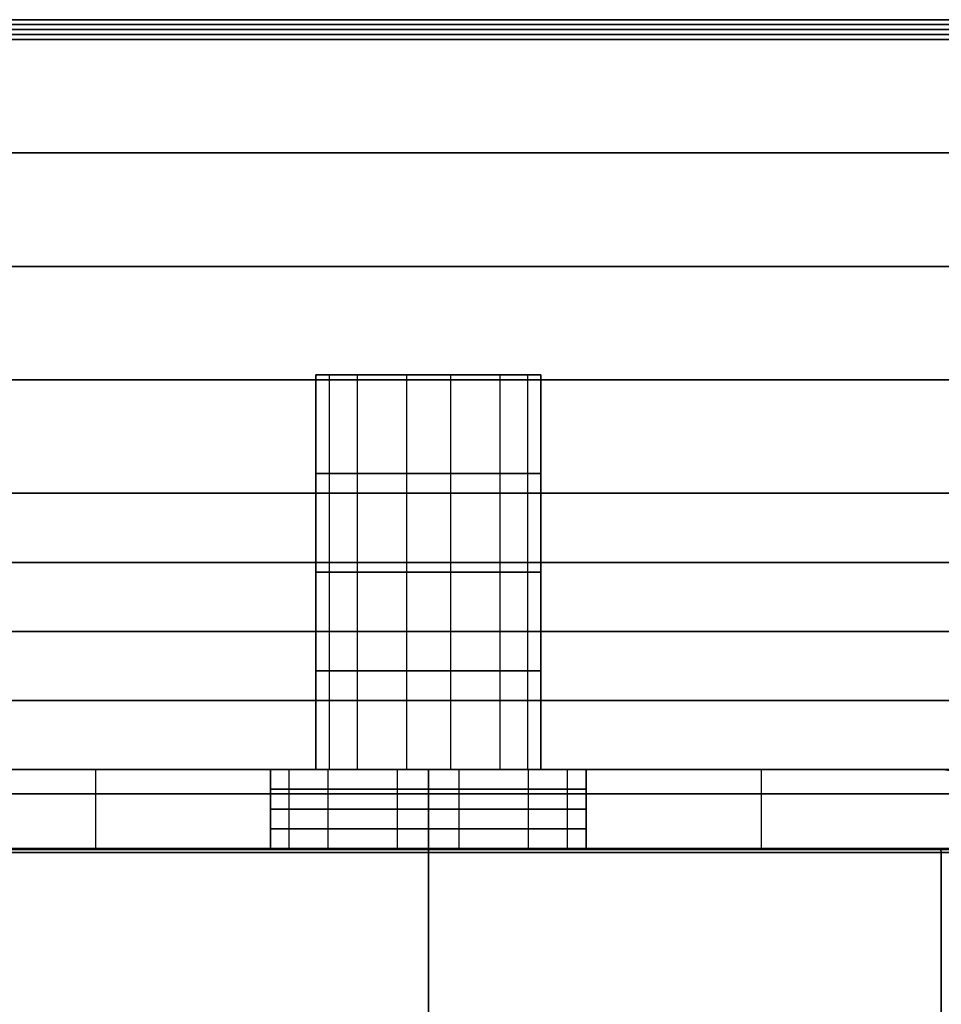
# Model space of a CAD drawing. Header units: millimetres. Extents: x -635 to 635, y -7 to 710.
# Tile 23 of 26: x -10 to 13, y 685 to 710. Entities that reach past the tile are written whole.
import ezdxf

# ---------------------------------------------------------------- set-up
doc = ezdxf.new("R2010")
doc.units = ezdxf.units.MM
doc.header["$MEASUREMENT"] = 0
for name, color, linetype in [('IGES LEVEL 10', 7, 'Continuous'), ('IGES LEVEL 13', 7, 'Continuous'), ('IGES LEVEL 15', 7, 'Continuous')]:
    doc.layers.add(name, color=color, linetype=linetype)

msp = doc.modelspace()

# ---------------------------------------------------------------- linework, layer by layer
at = {"layer": 'IGES LEVEL 10', "extrusion": (0, 1, 0)}
for centre, radius, start, end in [((0, 0, 691), 492.9, 0, 90), ((0, 0, 691), 492.9, 270, 359.88186), ((0, 0, 691), 477.1, 0, 90), ((0, 0, 691), 477.1, 270, 359.88186), ((0, 0, 691), 477.1, 90, 270), ((0, 0, 691), 492.9, 90, 270), ((0, 0, 688.9), 495, 0, 90), ((0, 0, 688.9), 495, 270, 359.88186), ((0, 0, 688.9), 493, 0, 90), ((0, 0, 688.9), 493, 270, 359.88186), ((0, 0, 689), 492.9, 0, 90), ((0, 0, 689), 492.9, 270, 359.88186), ((0, 0, 689), 477.1, 0, 90), ((0, 0, 689), 477.1, 270, 359.88186), ((0, 0, 688.9), 477, 0, 90), ((0, 0, 688.9), 477, 270, 359.88186), ((0, 0, 688.9), 475, 0, 90), ((0, 0, 688.9), 475, 270, 359.88186), ((0, 0, 689), 492.9, 90, 270), ((0, 0, 689), 477.1, 90, 270), ((0, 0, 688.9), 495, 90, 270), ((0, 0, 688.9), 477, 90, 270), ((0, 0, 688.9), 493, 90, 270), ((0, 0, 688.9), 475, 90, 270)]:
    msp.add_arc(centre, radius, start, end, dxfattribs=at)
at = {"layer": 'IGES LEVEL 10', "color": 253, "extrusion": (0, 1, 0)}
for centre, radius, start, end in [((0, 0, 691), 492.9, 0, 90), ((0, 0, 691), 492.9, 0, 90), ((0, 0, 691), 492.9, 270, 359.88186), ((0, 0, 691), 492.9, 270, 359.88186), ((0, 0, 691), 477.1, 0, 90), ((0, 0, 691), 477.1, 0, 90), ((0, 0, 691), 477.1, 270, 359.88186), ((0, 0, 691), 477.1, 270, 359.88186), ((0, 0, 691), 492.9, 90, 270), ((0, 0, 691), 477.1, 90, 270), ((0, 0, 691), 477.1, 90, 270), ((0, 0, 691), 492.9, 90, 270), ((0, 0, 688.9), 495, 0, 90), ((0, 0, 688.9), 495, 0, 90), ((0, 0, 688.9), 495, 270, 359.88186), ((0, 0, 688.9), 495, 270, 359.88186), ((0, 0, 688.9), 493, 0, 90), ((0, 0, 688.9), 493, 0, 90), ((0, 0, 688.9), 493, 270, 359.88186), ((0, 0, 688.9), 493, 270, 359.88186), ((0, 0, 689), 492.9, 0, 90), ((0, 0, 689), 492.9, 0, 90), ((0, 0, 689), 492.9, 270, 359.88186), ((0, 0, 689), 492.9, 270, 359.88186), ((0, 0, 689), 477.1, 0, 90), ((0, 0, 689), 477.1, 0, 90), ((0, 0, 689), 477.1, 270, 359.88186), ((0, 0, 689), 477.1, 270, 359.88186), ((0, 0, 688.9), 477, 0, 90), ((0, 0, 688.9), 477, 0, 90), ((0, 0, 688.9), 477, 270, 359.88186), ((0, 0, 688.9), 477, 270, 359.88186), ((0, 0, 688.9), 475, 0, 90), ((0, 0, 688.9), 475, 0, 90), ((0, 0, 688.9), 475, 270, 359.88186), ((0, 0, 688.9), 475, 270, 359.88186), ((0, 0, 689), 492.9, 90, 270), ((0, 0, 689), 477.1, 90, 270), ((0, 0, 689), 492.9, 90, 270), ((0, 0, 689), 477.1, 90, 270), ((0, 0, 688.9), 475, 90, 270), ((0, 0, 688.9), 495, 90, 270), ((0, 0, 688.9), 495, 90, 270), ((0, 0, 688.9), 493, 90, 270), ((0, 0, 688.9), 477, 90, 270), ((0, 0, 688.9), 477, 90, 270), ((0, 0, 688.9), 493, 90, 270), ((0, 0, 688.9), 475, 90, 270)]:
    msp.add_arc(centre, radius, start, end, dxfattribs=at)
at = {"layer": 'IGES LEVEL 10', "extrusion": (1, 0, 0)}
for centre, radius, start, end in [((688.9, -477.1), 2.1, 0, 90), ((688.9, 477.1), 2.1, 270, 0), ((688.9, -492.9), 2.1, 270, 0), ((688.9, 492.9), 2.1, 0, 90), ((688.9, -492.9), 0.1, 270, 0), ((688.9, 492.9), 0.1, 0, 90), ((688.9, -477.1), 0.1, 0, 90), ((688.9, 477.1), 0.1, 270, 0)]:
    msp.add_arc(centre, radius, start, end, dxfattribs=at)
at = {"layer": 'IGES LEVEL 10', "color": 253, "extrusion": (1, 0, 0)}
for centre, radius, start, end in [((688.9, 492.9), 2.1, 0, 90), ((688.9, 477.1), 2.1, 270, 0), ((688.9, -477.1), 2.1, 0, 90), ((688.9, -477.1), 0.1, 0, 90), ((688.9, -492.9), 0.1, 270, 0), ((688.9, 492.9), 0.1, 0, 90), ((688.9, 477.1), 0.1, 270, 0)]:
    msp.add_arc(centre, radius, start, end, dxfattribs=at)
at = {"layer": 'IGES LEVEL 10', "color": 253, "extrusion": (1, 0, -3.22857e-12)}
msp.add_arc((688.9, 477.1, 0), 2.1, 270, 360, dxfattribs=at)
at = {"layer": 'IGES LEVEL 10', "color": 253, "extrusion": (1, 3.21436e-12, 0)}
msp.add_arc((688.9, -477.1, 0), 2.1, 0, 90, dxfattribs=at)
at = {"layer": 'IGES LEVEL 10', "color": 253, "extrusion": (1, -1.59366e-10, 0)}
msp.add_arc((688.9, -492.9, 0), 2.1, 270, 0, dxfattribs=at)
at = {"layer": 'IGES LEVEL 10', "color": 253, "extrusion": (1, -3.37497e-12, -3.92576e-25)}
msp.add_arc((688.9, 492.9, 0), 2.1, 0, 90, dxfattribs=at)
at = {"layer": 'IGES LEVEL 10', "color": 253, "extrusion": (1, 0, -3.33549e-12)}
msp.add_arc((688.9, -492.9, 0), 2.1, 270, 0, dxfattribs=at)
at = {"layer": 'IGES LEVEL 10', "color": 253, "extrusion": (1, 0, -7.00453e-11)}
msp.add_arc((688.9, -492.9, 0), 0.1, 270, 0, dxfattribs=at)
at = {"layer": 'IGES LEVEL 10', "color": 253, "extrusion": (1, -6.94558e-11, -4.03897e-27)}
msp.add_arc((688.9, 492.9, 0), 0.1, 0, 90, dxfattribs=at)
at = {"layer": 'IGES LEVEL 10', "color": 253, "extrusion": (1, 6.77858e-11, 0)}
msp.add_arc((688.9, -477.1, 0), 0.1, 0, 90, dxfattribs=at)
at = {"layer": 'IGES LEVEL 10', "color": 253, "extrusion": (1, -1.20038e-24, -6.78e-11)}
msp.add_arc((688.9, 477.1, 0), 0.1, 270, 0, dxfattribs=at)
at = {"layer": 'IGES LEVEL 10', "color": 253}
for points in [[(0, 691, 492.9), (0, 691, 485), (0, 691, 477.1)], [(0, 691, -477.1), (0, 691, -485), (0, 691, -492.9)], [(0, 689, 492.9), (0, 689, 485), (0, 689, 477.1)], [(0, 689, -477.1), (0, 689, -485), (0, 689, -492.9)], [(0, 688.9, -475), (0, 676, -475), (0, 663.1, -475)], [(0, 688.9, -493), (0, 676, -493), (0, 663.1, -493)], [(0, 663.1, 477), (0, 676, 477), (0, 688.9, 477)], [(0, 663.1, 495), (0, 676, 495), (0, 688.9, 495)], [(0, 688.9, -495), (0, 676, -495), (0, 663.1, -495)], [(0, 663.1, -495), (0, 676, -495), (0, 688.9, -495)], [(0, 688.9, 495), (0, 676, 495), (0, 663.1, 495)], [(0, 688.9, -477), (0, 676, -477), (0, 663.1, -477)], [(0, 663.1, -477), (0, 676, -477), (0, 688.9, -477)], [(0, 688.9, 477), (0, 676, 477), (0, 663.1, 477)], [(0, 688.9, 493), (0, 676, 493), (0, 663.1, 493)], [(0, 663.1, -493), (0, 676, -493), (0, 688.9, -493)], [(0, 663.1, 493), (0, 676, 493), (0, 688.9, 493)], [(0, 688.9, 475), (0, 676, 475), (0, 663.1, 475)], [(0, 663.1, -475), (0, 676, -475), (0, 688.9, -475)], [(0, 663.1, 475), (0, 676, 475), (0, 688.9, 475)]]:
    msp.add_open_spline(points, degree=2, dxfattribs=at)
for points, weights in [([(0, 690.385, 494.385), (-289.604, 690.385, 494.385), (-494.385, 690.385, 289.604), (-494.385, 690.385)], [0.816490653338, 0.65706093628, 0.65706093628, 0.816490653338]), ([(-494.384, 690.385, -1.019), (-493.788, 690.385, -290.149), (-289.131, 690.385, -494.385), (0, 690.385, -494.385)], [0.816490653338, 0.657457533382, 0.657457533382, 0.816490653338]), ([(0, 690.385, 475.615), (-278.609, 690.385, 475.615), (-475.615, 690.385, 278.609), (-475.615, 690.385)], [0.816490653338, 0.65706093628, 0.65706093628, 0.816490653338]), ([(-475.614, 690.385, -0.981), (-475.041, 690.385, -279.134), (-278.154, 690.385, -475.615), (0, 690.385, -475.615)], [0.816490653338, 0.657457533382, 0.657457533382, 0.816490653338]), ([(0, 690.385, -475.615), (951.23, 690.385, -475.615), (951.23, 690.385, 475.615), (0, 690.385, 475.615)], [0.816490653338, 0.272163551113, 0.272163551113, 0.816490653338]), ([(0, 690.385, -494.385), (988.77, 690.385, -494.385), (988.77, 690.385, 494.385), (0, 690.385, 494.385)], [0.816490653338, 0.272163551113, 0.272163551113, 0.816490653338]), ([(0, 688.971, 492.971), (-288.776, 688.971, 492.971), (-492.971, 688.971, 288.776), (-492.971, 688.971)], [0.816490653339, 0.65706093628, 0.65706093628, 0.816490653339]), ([(-492.97, 688.971, -1.016), (-492.375, 688.971, -289.319), (-288.304, 688.971, -492.971), (0, 688.971, -492.971)], [0.816490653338, 0.657457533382, 0.657457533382, 0.816490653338]), ([(0, 688.971, 477.029), (-279.437, 688.971, 477.029), (-477.029, 688.971, 279.437), (-477.029, 688.971)], [0.816490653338, 0.65706093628, 0.65706093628, 0.816490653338]), ([(-477.028, 688.971, -0.984), (-476.453, 688.971, -279.964), (-278.981, 688.971, -477.029), (0, 688.971, -477.029)], [0.816490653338, 0.657457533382, 0.657457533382, 0.816490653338]), ([(0, 688.971, -492.971), (985.941, 688.971, -492.971), (985.941, 688.971, 492.971), (0, 688.971, 492.971)], [0.816490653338, 0.272163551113, 0.272163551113, 0.816490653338]), ([(0, 688.971, -477.029), (954.059, 688.971, -477.029), (954.059, 688.971, 477.029), (0, 688.971, 477.029)], [0.816490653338, 0.272163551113, 0.272163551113, 0.816490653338])]:
    msp.add_rational_spline(points, weights, degree=3, dxfattribs=at)
at = {"layer": 'IGES LEVEL 10'}
for points in [[(0, 663.1, -495), (0, 676, -495), (0, 688.9, -495)], [(0, 688.9, 495), (0, 676, 495), (0, 663.1, 495)], [(0, 663.1, -477), (0, 676, -477), (0, 688.9, -477)], [(0, 688.9, 477), (0, 676, 477), (0, 663.1, 477)], [(0, 663.1, -493), (0, 676, -493), (0, 688.9, -493)], [(0, 663.1, 493), (0, 676, 493), (0, 688.9, 493)], [(0, 663.1, -475), (0, 676, -475), (0, 688.9, -475)], [(0, 663.1, 475), (0, 676, 475), (0, 688.9, 475)]]:
    msp.add_open_spline(points, degree=2, dxfattribs=at)
at = {"layer": 'IGES LEVEL 13', "extrusion": (0, 1, 0)}
for centre, radius, start, end in [((0, 0, 691), 475, 88.44378, 91.55622), ((0, 0, 691), 475, 270, 271.55622), ((0, 445, 691), 4, 0, 180), ((0, -445, 691), 4, 180, 0), ((0, 190.9, 691), 4, 0, 180), ((0, -190.9, 691), 4, 180, 0), ((0, 445, 691), 4, 180, 0), ((0, -445, 691), 4, 0, 180), ((0, 190.9, 691), 4, 180, 0), ((0, -190.9, 691), 4, 0, 180), ((0, 0, 691), 475, 268.44378, 270), ((0, 0, 689), 475, 88.44378, 91.55622), ((0, 0, 689), 475, 270, 271.55622), ((0, 445, 689), 4, 0, 180), ((0, -445, 689), 4, 180, 0), ((0, 190.9, 689), 4, 0, 180), ((0, -190.9, 689), 4, 180, 0), ((0, 445, 689), 4, 180, 0), ((0, -445, 689), 4, 0, 180), ((0, 190.9, 689), 4, 180, 0), ((0, -190.9, 689), 4, 0, 180), ((0, 0, 689), 475, 268.44378, 270)]:
    msp.add_arc(centre, radius, start, end, dxfattribs=at)
at = {"layer": 'IGES LEVEL 13', "color": 253, "extrusion": (0, 1, 0)}
for centre, radius, start, end in [((0, 0, 691), 475, 88.44378, 91.55622), ((0, 0, 691), 475, 270, 271.55622), ((0, 0, 691), 475, 88.44378, 91.55622), ((0, 0, 691), 475, 270, 271.55622), ((0, -190.9, 691), 4, 180, 0), ((0, 190.9, 691), 4, 0, 180), ((0, -445, 691), 4, 180, 0), ((0, 445, 691), 4, 0, 180), ((0, 445, 691), 4, 180, 0), ((0, -445, 691), 4, 0, 180), ((0, 190.9, 691), 4, 180, 0), ((0, -190.9, 691), 4, 0, 180), ((0, 0, 691), 475, 268.44378, 270), ((0, 0, 691), 475, 268.44378, 270), ((0, -190.9, 690.5), 4, 180, 0), ((0, 190.9, 690.5), 4, 0, 180), ((0, -445, 690.5), 4, 180, 0), ((0, 445, 690.5), 4, 0, 180), ((0, 445, 690.5), 4, 180, 360), ((0, -445, 690.5), 4, 0, 180), ((0, 190.9, 690.5), 4, 180, 360), ((0, -190.9, 690.5), 4, 0, 180), ((0, -190.9, 690), 4, 180, 0), ((0, 190.9, 690), 4, 0, 180), ((0, -445, 690), 4, 180, 0), ((0, 445, 690), 4, 0, 180), ((0, 445, 690), 4, 180, 360), ((0, -445, 690), 4, 0, 180), ((0, 190.9, 690), 4, 180, 360), ((0, -190.9, 690), 4, 0, 180), ((0, -190.9, 689.5), 4, 180, 0), ((0, 190.9, 689.5), 4, 0, 180), ((0, -445, 689.5), 4, 180, 0), ((0, 445, 689.5), 4, 0, 180), ((0, 445, 689.5), 4, 180, 360), ((0, -445, 689.5), 4, 0, 180), ((0, 190.9, 689.5), 4, 180, 360), ((0, -190.9, 689.5), 4, 0, 180), ((0, 0, 689), 475, 88.44378, 91.55622), ((0, 0, 689), 475, 270, 271.55622), ((0, 0, 689), 475, 88.44378, 91.55622), ((0, 0, 689), 475, 270, 271.55622), ((0, -190.9, 689), 4, 180, 0), ((0, 190.9, 689), 4, 0, 180), ((0, -445, 689), 4, 180, 0), ((0, 445, 689), 4, 0, 180), ((0, -190.9, 689), 4, 0, 180), ((0, -190.9, 689), 4, 180, 0), ((0, 190.9, 689), 4, 180, 0), ((0, 190.9, 689), 4, 0, 180), ((0, -445, 689), 4, 0, 180), ((0, -445, 689), 4, 180, 0), ((0, 445, 689), 4, 180, 0), ((0, 445, 689), 4, 0, 180), ((0, 445, 689), 4, 180, 0), ((0, -445, 689), 4, 0, 180), ((0, 190.9, 689), 4, 180, 0), ((0, -190.9, 689), 4, 0, 180), ((0, 0, 689), 475, 268.44378, 270)]:
    msp.add_arc(centre, radius, start, end, dxfattribs=at)
at = {"layer": 'IGES LEVEL 13', "color": 253}
for radius in [2.1, 0.1]:
    msp.add_arc((12.9, 688.9), radius, 0, 90, dxfattribs=at)
at = {"layer": 'IGES LEVEL 13', "color": 253, "extrusion": (1.8525e-14, 1, -6.81869e-13)}
msp.add_arc((0, 0, 689), 475, 268.44378, 270, dxfattribs=at)
at = {"layer": 'IGES LEVEL 13', "color": 253}
for points in [[(-12.9, 691), (0, 691), (12.9, 691)], [(-8.438, 691, -474.925), (-8.438, 690, -474.925), (-8.438, 689, -474.925)], [(-4, 689, -190.9), (-4, 690, -190.9), (-4, 691, -190.9)], [(-4, 691, 190.9), (-4, 690, 190.9), (-4, 689, 190.9)], [(-4, 689, -445), (-4, 690, -445), (-4, 691, -445)], [(-4, 691, 445), (-4, 690, 445), (-4, 689, 445)], [(-4, 689, 445), (-4, 690, 445), (-4, 691, 445)], [(-4, 691, -445), (-4, 690, -445), (-4, 689, -445)], [(-4, 689, 190.9), (-4, 690, 190.9), (-4, 691, 190.9)], [(-4, 691, -190.9), (-4, 690, -190.9), (-4, 689, -190.9)], [(-3.528, 689, -192.786), (-3.528, 690, -192.786), (-3.528, 691, -192.786)], [(-3.528, 689, -446.886), (-3.528, 690, -446.886), (-3.528, 691, -446.886)], [(-3.528, 689, -443.114), (-3.528, 690, -443.114), (-3.528, 691, -443.114)], [(-3.528, 689, -189.014), (-3.528, 690, -189.014), (-3.528, 691, -189.014)], [(-2.538, 689, 193.992), (-2.538, 690, 193.992), (-2.538, 691, 193.992)], [(-2.538, 689, 448.092), (-2.538, 690, 448.092), (-2.538, 691, 448.092)], [(-2.538, 689, 441.908), (-2.538, 690, 441.908), (-2.538, 691, 441.908)], [(-2.538, 689, 187.808), (-2.538, 690, 187.808), (-2.538, 691, 187.808)], [(-0.78, 689, -194.823), (-0.78, 690, -194.823), (-0.78, 691, -194.823)], [(-0.78, 689, -448.923), (-0.78, 690, -448.923), (-0.78, 691, -448.923)], [(-0.78, 689, -441.077), (-0.78, 690, -441.077), (-0.78, 691, -441.077)], [(-0.78, 689, -186.977), (-0.78, 690, -186.977), (-0.78, 691, -186.977)], [(0, 691, 475), (0, 690, 475), (0, 689, 475)], [(0, 689, -475), (0, 690, -475), (0, 691, -475)], [(0, 691, 475), (0, 691, 462), (0, 691, 449)], [(0, 691, 441), (0, 691, 317.95), (0, 691, 194.9)], [(0, 691, 186.9), (0, 691), (0, 691, -186.9)], [(0, 691, -194.9), (0, 691, -317.95), (0, 691, -441)], [(0, 691, -449), (0, 691, -462), (0, 691, -475)], [(0, 691, -475), (0, 690, -475), (0, 689, -475)], [(0.78, 689, 194.823), (0.78, 690, 194.823), (0.78, 691, 194.823)], [(0.78, 689, 448.923), (0.78, 690, 448.923), (0.78, 691, 448.923)], [(0.78, 689, 441.077), (0.78, 690, 441.077), (0.78, 691, 441.077)], [(0.78, 689, 186.977), (0.78, 690, 186.977), (0.78, 691, 186.977)], [(2.538, 689, -193.992), (2.538, 690, -193.992), (2.538, 691, -193.992)], [(2.538, 689, -448.092), (2.538, 690, -448.092), (2.538, 691, -448.092)], [(2.538, 689, -441.908), (2.538, 690, -441.908), (2.538, 691, -441.908)], [(2.538, 689, -187.808), (2.538, 690, -187.808), (2.538, 691, -187.808)], [(3.528, 689, 192.786), (3.528, 690, 192.786), (3.528, 691, 192.786)], [(3.528, 689, 446.886), (3.528, 690, 446.886), (3.528, 691, 446.886)], [(3.528, 689, 443.114), (3.528, 690, 443.114), (3.528, 691, 443.114)], [(3.528, 689, 189.014), (3.528, 690, 189.014), (3.528, 691, 189.014)], [(4, 691, -190.9), (4, 690, -190.9), (4, 689, -190.9)], [(4, 689, 190.9), (4, 690, 190.9), (4, 691, 190.9)], [(4, 691, -445), (4, 690, -445), (4, 689, -445)], [(4, 689, 445), (4, 690, 445), (4, 691, 445)], [(4, 691, 445), (4, 690, 445), (4, 689, 445)], [(4, 689, -445), (4, 690, -445), (4, 691, -445)], [(4, 691, 190.9), (4, 690, 190.9), (4, 689, 190.9)], [(4, 689, -190.9), (4, 690, -190.9), (4, 691, -190.9)], [(8.438, 691, -474.925), (8.438, 690, -474.925), (8.438, 689, -474.925)], [(12.9, 691, -474.825), (12.9, 691), (12.9, 691, 474.825)], [(12.9, 691, -474.825), (12.9, 691), (12.9, 691, 474.825)], [(-12.9, 689), (0, 689), (12.9, 689)], [(0, 689, 475), (0, 689, 462), (0, 689, 449)], [(0, 689, 441), (0, 689, 317.95), (0, 689, 194.9)], [(0, 689, 186.9), (0, 689), (0, 689, -186.9)], [(0, 689, -194.9), (0, 689, -317.95), (0, 689, -441)], [(0, 689, -449), (0, 689, -462), (0, 689, -475)], [(12.9, 689, -474.825), (12.9, 689), (12.9, 689, 474.825)], [(12.9, 689, -474.825), (12.9, 689), (12.9, 689, 474.825)], [(12.963, 688.977, -474.823), (12.963, 688.977), (12.963, 688.977, 474.823)], [(13, 688.9, 474.822), (13, 688.9), (13, 688.9, -474.822)], [(13, 673.1, 474.822), (13, 681, 474.822), (13, 688.9, 474.822)], [(13, 688.9, 474.822), (13, 688.9), (13, 688.9, -474.822)], [(13, 688.9, -474.822), (13, 681, -474.822), (13, 673.1, -474.822)], [(13, 673.1), (13, 681), (13, 688.9)], [(13, 688.9, 474.822), (13, 681, 474.822), (13, 673.1, 474.822)], [(13, 673.1, -474.822), (13, 681, -474.822), (13, 688.9, -474.822)]]:
    msp.add_open_spline(points, degree=2, dxfattribs=at)
at = {"layer": 'IGES LEVEL 13'}
for points in [[(-4, 689, 445), (-4, 690, 445), (-4, 691, 445)], [(-4, 691, -445), (-4, 690, -445), (-4, 689, -445)], [(-4, 689, 190.9), (-4, 690, 190.9), (-4, 691, 190.9)], [(-4, 691, -190.9), (-4, 690, -190.9), (-4, 689, -190.9)], [(0, 691, -475), (0, 690, -475), (0, 689, -475)], [(4, 691, 445), (4, 690, 445), (4, 689, 445)], [(4, 689, -445), (4, 690, -445), (4, 691, -445)], [(4, 691, 190.9), (4, 690, 190.9), (4, 689, 190.9)], [(4, 689, -190.9), (4, 690, -190.9), (4, 691, -190.9)], [(12.9, 691, -474.825), (12.9, 691), (12.9, 691, 474.825)], [(12.9, 689, -474.825), (12.9, 689), (12.9, 689, 474.825)], [(13, 688.9, 474.822), (13, 688.9), (13, 688.9, -474.822)], [(13, 688.9, 474.822), (13, 681, 474.822), (13, 673.1, 474.822)], [(13, 673.1, -474.822), (13, 681, -474.822), (13, 688.9, -474.822)]]:
    msp.add_open_spline(points, degree=2, dxfattribs=at)
at = {"layer": 'IGES LEVEL 13', "color": 253}
for points, knots in [([(-4, 691, -190.9), (-4, 691, -189.929), (-3.646, 691, -188.99), (-2.712, 691, -187.927), (-2.387, 691, -187.66), (-1.394, 691, -187.085), (-0.704, 691, -186.9), (0.704, 691, -186.9), (1.394, 691, -187.085), (2.386, 691, -187.659), (2.712, 691, -187.926), (3.646, 691, -188.989), (4, 691, -189.928), (4, 691, -190.9)], [0, 0, 0, 0, 0.229258, 0.229258, 0.333863, 0.333863, 0.499997, 0.499997, 0.666126, 0.666126, 0.770631, 0.770631, 1, 1, 1, 1]), ([(4, 691, -190.9), (4, 691, -191.871), (3.646, 691, -192.81), (2.712, 691, -193.873), (2.387, 691, -194.14), (1.394, 691, -194.715), (0.704, 691, -194.9), (-0.704, 691, -194.9), (-1.394, 691, -194.715), (-2.386, 691, -194.141), (-2.712, 691, -193.874), (-3.646, 691, -192.811), (-4, 691, -191.872), (-4, 691, -190.9)], [1, 1, 1, 1, 1.229258, 1.229258, 1.333863, 1.333863, 1.499997, 1.499997, 1.666126, 1.666126, 1.770631, 1.770631, 2, 2, 2, 2]), ([(4, 691, 190.9), (4, 691, 189.929), (3.646, 691, 188.99), (2.712, 691, 187.927), (2.387, 691, 187.66), (1.394, 691, 187.085), (0.704, 691, 186.9), (-0.704, 691, 186.9), (-1.394, 691, 187.085), (-2.386, 691, 187.659), (-2.712, 691, 187.926), (-3.646, 691, 188.989), (-4, 691, 189.928), (-4, 691, 190.9)], [0, 0, 0, 0, 0.229258, 0.229258, 0.333863, 0.333863, 0.499997, 0.499997, 0.666126, 0.666126, 0.770631, 0.770631, 1, 1, 1, 1]), ([(-4, 691, 190.9), (-4, 691, 191.871), (-3.646, 691, 192.81), (-2.712, 691, 193.873), (-2.387, 691, 194.14), (-1.394, 691, 194.715), (-0.704, 691, 194.9), (0.704, 691, 194.9), (1.394, 691, 194.715), (2.386, 691, 194.141), (2.712, 691, 193.874), (3.646, 691, 192.811), (4, 691, 191.872), (4, 691, 190.9)], [1, 1, 1, 1, 1.229258, 1.229258, 1.333863, 1.333863, 1.499997, 1.499997, 1.666126, 1.666126, 1.770631, 1.770631, 2, 2, 2, 2]), ([(-4, 691, -445), (-4, 691, -444.029), (-3.646, 691, -443.09), (-2.712, 691, -442.027), (-2.387, 691, -441.76), (-1.394, 691, -441.185), (-0.704, 691, -441), (0.704, 691, -441), (1.394, 691, -441.185), (2.386, 691, -441.759), (2.712, 691, -442.026), (3.646, 691, -443.089), (4, 691, -444.028), (4, 691, -445)], [0, 0, 0, 0, 0.229258, 0.229258, 0.333863, 0.333863, 0.499997, 0.499997, 0.666126, 0.666126, 0.770631, 0.770631, 1, 1, 1, 1]), ([(4, 691, -445), (4, 691, -445.971), (3.646, 691, -446.91), (2.712, 691, -447.973), (2.387, 691, -448.24), (1.394, 691, -448.815), (0.704, 691, -449), (-0.704, 691, -449), (-1.394, 691, -448.815), (-2.386, 691, -448.241), (-2.712, 691, -447.974), (-3.646, 691, -446.911), (-4, 691, -445.972), (-4, 691, -445)], [1, 1, 1, 1, 1.229258, 1.229258, 1.333863, 1.333863, 1.499997, 1.499997, 1.666126, 1.666126, 1.770631, 1.770631, 2, 2, 2, 2]), ([(4, 691, 445), (4, 691, 444.029), (3.646, 691, 443.09), (2.712, 691, 442.027), (2.387, 691, 441.76), (1.394, 691, 441.185), (0.704, 691, 441), (-0.704, 691, 441), (-1.394, 691, 441.185), (-2.386, 691, 441.759), (-2.712, 691, 442.026), (-3.646, 691, 443.089), (-4, 691, 444.028), (-4, 691, 445)], [0, 0, 0, 0, 0.229258, 0.229258, 0.333863, 0.333863, 0.499997, 0.499997, 0.666126, 0.666126, 0.770631, 0.770631, 1, 1, 1, 1]), ([(-4, 691, 445), (-4, 691, 445.971), (-3.646, 691, 446.91), (-2.712, 691, 447.973), (-2.387, 691, 448.24), (-1.394, 691, 448.815), (-0.704, 691, 449), (0.704, 691, 449), (1.394, 691, 448.815), (2.386, 691, 448.241), (2.712, 691, 447.974), (3.646, 691, 446.911), (4, 691, 445.972), (4, 691, 445)], [1, 1, 1, 1, 1.229258, 1.229258, 1.333863, 1.333863, 1.499997, 1.499997, 1.666126, 1.666126, 1.770631, 1.770631, 2, 2, 2, 2]), ([(15, 688.9, 474.763), (15, 689.455, 474.763), (14.772, 689.997, 474.77), (13.998, 690.772, 474.794), (13.455, 691, 474.81), (12.9, 691, 474.825)], [2.054322, 2.054322, 2.054322, 2.054322, 2.554322, 2.554322, 3.054322, 3.054322, 3.054322, 3.054322]), ([(12.9, 691, -474.825), (13.455, 691, -474.81), (13.997, 690.773, -474.794), (14.772, 689.999, -474.77), (15, 689.455, -474.763), (15, 688.9, -474.763)], [1.027161, 1.027161, 1.027161, 1.027161, 1.527161, 1.527161, 2.027161, 2.027161, 2.027161, 2.027161]), ([(15, 688.9, -474.763), (15, 689.455, -474.763), (14.772, 689.999, -474.77), (13.997, 690.773, -474.794), (13.455, 691, -474.81), (12.9, 691, -474.825)], [0, 0, 0, 0, 0.5, 0.5, 1, 1, 1, 1]), ([(12.9, 691, 474.825), (13.455, 691, 474.81), (13.998, 690.772, 474.794), (14.772, 689.997, 474.77), (15, 689.455, 474.763), (15, 688.9, 474.763)], [2, 2, 2, 2, 2.5, 2.5, 3, 3, 3, 3]), ([(12.9, 689, 474.825), (12.907, 689, 474.825), (12.915, 688.999, 474.824), (12.922, 688.998, 474.824), (12.933, 688.995, 474.824), (12.944, 688.991, 474.824), (12.953, 688.985, 474.823), (12.963, 688.979, 474.823), (12.971, 688.971, 474.823), (12.978, 688.962, 474.823), (12.985, 688.954, 474.822), (12.991, 688.944, 474.822), (12.994, 688.933, 474.822), (12.998, 688.923, 474.822), (13, 688.911, 474.822), (13, 688.9, 474.822)], [0.0004730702, 0.0004730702, 0.0004730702, 0.0004730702, 0.0004953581, 0.0004953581, 0.0004953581, 0.0005292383, 0.0005292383, 0.0005292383, 0.0005631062, 0.0005631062, 0.0005631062, 0.0005969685, 0.0005969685, 0.0005969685, 0.0006308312, 0.0006308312, 0.0006308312, 0.0006308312]), ([(13, 688.9, -474.822), (13, 688.907, -474.822), (12.999, 688.914, -474.822), (12.998, 688.921, -474.822), (12.995, 688.932, -474.822), (12.991, 688.943, -474.822), (12.985, 688.952, -474.822), (12.98, 688.962, -474.823), (12.972, 688.97, -474.823), (12.963, 688.977, -474.823), (12.955, 688.985, -474.823), (12.945, 688.99, -474.824), (12.934, 688.994, -474.824), (12.924, 688.998, -474.824), (12.912, 689, -474.824), (12.901, 689, -474.825), (12.901, 689, -474.825), (12.9, 689, -474.825), (12.9, 689, -474.825)], [1.0006308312, 1.0006308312, 1.0006308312, 1.0006308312, 1.0006518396, 1.0006518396, 1.0006518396, 1.0006857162, 1.0006857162, 1.0006857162, 1.0007196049, 1.0007196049, 1.0007196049, 1.0007535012, 1.0007535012, 1.0007535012, 1.0007873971, 1.0007873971, 1.0007873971, 1.0007884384, 1.0007884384, 1.0007884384, 1.0007884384]), ([(12.9, 689, 474.825), (12.907, 689, 474.825), (12.915, 688.999, 474.824), (12.922, 688.998, 474.824), (12.933, 688.995, 474.824), (12.944, 688.991, 474.824), (12.953, 688.985, 474.823), (12.963, 688.979, 474.823), (12.971, 688.971, 474.823), (12.978, 688.962, 474.823), (12.985, 688.954, 474.822), (12.991, 688.944, 474.822), (12.994, 688.933, 474.822), (12.998, 688.923, 474.822), (13, 688.911, 474.822), (13, 688.9, 474.822)], [1.1091180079, 1.1091180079, 1.1091180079, 1.1091180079, 1.1091402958, 1.1091402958, 1.1091402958, 1.1091741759, 1.1091741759, 1.1091741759, 1.1092080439, 1.1092080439, 1.1092080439, 1.1092419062, 1.1092419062, 1.1092419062, 1.1092757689, 1.1092757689, 1.1092757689, 1.1092757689]), ([(13, 688.9, -474.822), (13, 688.907, -474.822), (12.999, 688.914, -474.822), (12.998, 688.921, -474.822), (12.995, 688.932, -474.822), (12.991, 688.943, -474.822), (12.985, 688.952, -474.822), (12.98, 688.962, -474.823), (12.972, 688.97, -474.823), (12.963, 688.977, -474.823), (12.955, 688.985, -474.823), (12.945, 688.99, -474.824), (12.934, 688.994, -474.824), (12.924, 688.998, -474.824), (12.912, 689, -474.824), (12.901, 689, -474.825), (12.901, 689, -474.825), (12.9, 689, -474.825), (12.9, 689, -474.825)], [6.0816414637, 6.0816414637, 6.0816414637, 6.0816414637, 6.0816624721, 6.0816624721, 6.0816624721, 6.0816963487, 6.0816963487, 6.0816963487, 6.0817302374, 6.0817302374, 6.0817302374, 6.0817641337, 6.0817641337, 6.0817641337, 6.0817980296, 6.0817980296, 6.0817980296, 6.0817990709, 6.0817990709, 6.0817990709, 6.0817990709])]:
    msp.add_open_spline(points, degree=3, knots=knots, dxfattribs=at)
at = {"layer": 'IGES LEVEL 13'}
for points, knots in [([(12.9, 691, 474.825), (13.455, 691, 474.81), (13.998, 690.772, 474.794), (14.772, 689.997, 474.77), (15, 689.455, 474.763), (15, 688.9, 474.763)], [0, 0, 0, 0, 0.5, 0.5, 1, 1, 1, 1]), ([(15, 688.9, -474.763), (15, 689.455, -474.763), (14.772, 689.999, -474.77), (13.997, 690.773, -474.794), (13.455, 691, -474.81), (12.9, 691, -474.825)], [0, 0, 0, 0, 0.5, 0.5, 1, 1, 1, 1]), ([(12.9, 689, 474.825), (12.907, 689, 474.825), (12.915, 688.999, 474.824), (12.922, 688.998, 474.824), (12.933, 688.995, 474.824), (12.944, 688.991, 474.824), (12.953, 688.985, 474.823), (12.963, 688.979, 474.823), (12.971, 688.971, 474.823), (12.978, 688.962, 474.823), (12.985, 688.954, 474.822), (12.991, 688.944, 474.822), (12.994, 688.933, 474.822), (12.998, 688.923, 474.822), (13, 688.911, 474.822), (13, 688.9, 474.822)], [0.0004730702, 0.0004730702, 0.0004730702, 0.0004730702, 0.0004953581, 0.0004953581, 0.0004953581, 0.0005292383, 0.0005292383, 0.0005292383, 0.0005631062, 0.0005631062, 0.0005631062, 0.0005969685, 0.0005969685, 0.0005969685, 0.0006308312, 0.0006308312, 0.0006308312, 0.0006308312]), ([(13, 688.9, -474.822), (13, 688.907, -474.822), (12.999, 688.914, -474.822), (12.998, 688.921, -474.822), (12.995, 688.932, -474.822), (12.991, 688.943, -474.822), (12.985, 688.952, -474.822), (12.98, 688.962, -474.823), (12.972, 688.97, -474.823), (12.963, 688.977, -474.823), (12.955, 688.985, -474.823), (12.945, 688.99, -474.824), (12.934, 688.994, -474.824), (12.924, 688.998, -474.824), (12.912, 689, -474.824), (12.901, 689, -474.825), (12.901, 689, -474.825), (12.9, 689, -474.825), (12.9, 689, -474.825)], [0, 0, 0, 0, 0.0000210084, 0.0000210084, 0.0000210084, 0.000054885, 0.000054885, 0.000054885, 0.0000887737, 0.0000887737, 0.0000887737, 0.00012267, 0.00012267, 0.00012267, 0.0001565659, 0.0001565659, 0.0001565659, 0.0001576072, 0.0001576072, 0.0001576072, 0.0001576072])]:
    msp.add_open_spline(points, degree=3, knots=knots, dxfattribs=at)
at = {"layer": 'IGES LEVEL 15', "color": 253, "extrusion": (0, 1, 0)}
for centre, radius, start, end in [((0, 0, 709.875), 634.625, 180, 360), ((0, 0, 709.875), 634.625, 0, 180), ((0, 0, 710), 634.5, 180, 360), ((0, 0, 710), 634.5, 180, 360), ((0, 0, 710), 634.5, 360, 180), ((0, 0, 710), 634.5, 360, 180), ((0, 0, 709.625), 634.875, 180, 360), ((0, 0, 709.625), 634.875, 0, 180), ((0, 0, 709.75), 634.75, 180, 360), ((0, 0, 709.75), 634.75, 0, 180), ((0, 0, 709.5), 635, 180, 360), ((0, 0, 709.5), 635, 180, 360), ((0, 0, 709.5), 635, 360, 180), ((0, 0, 709.5), 635, 360, 180), ((0, 0, 706.625), 635, 180, 360), ((0, 0, 706.625), 635, 0, 180), ((0, 0, 703.75), 635, 180, 360), ((0, 0, 703.75), 635, 0, 180), ((0, 0, 700.875), 635, 180, 360), ((0, 0, 700.875), 635, 0, 180), ((0, 445, 701), 2.85, 180, 0), ((0, 445, 701), 2.85, 0, 180), ((0, 445, 701), 2.85, 180, 0), ((0, 190.9, 701), 2.85, 180, 0), ((0, 190.9, 701), 2.85, 360, 180), ((0, 190.9, 701), 2.85, 180, 0), ((0, -190.9, 701), 2.85, 0, 180), ((0, -190.9, 701), 2.85, 180, 0), ((0, -190.9, 701), 2.85, 0, 180), ((0, -445, 701), 2.85, 0, 180), ((0, -445, 701), 2.85, 180, 0), ((0, -445, 701), 2.85, 0, 180), ((0, -445, 701), 2.85, 180, 0), ((0, -190.9, 701), 2.85, 180, 0), ((0, 190.9, 701), 2.85, 360, 180), ((0, 445, 701), 2.85, 0, 180), ((0, 445, 698.5), 2.85, 180, 0), ((0, 190.9, 698.5), 2.85, 180, 0), ((0, -190.9, 698.5), 2.85, 360, 180), ((0, -445, 698.5), 2.85, 360, 180), ((0, -445, 698.5), 2.85, 180, 360), ((0, -190.9, 698.5), 2.85, 180, 360), ((0, 190.9, 698.5), 2.85, 0, 180), ((0, 445, 698.5), 2.85, 0, 180), ((0, 0, 698), 635, 180, 360), ((0, 0, 698), 635, 180, 360), ((0, 0, 698), 635, 360, 180), ((0, 0, 698), 635, 360, 180), ((0, 0, 696.25), 632, 180, 360), ((0, 0, 696.25), 632, 0, 180), ((0, 445, 696), 2.85, 180, 0), ((0, 190.9, 696), 2.85, 180, 0), ((0, -190.9, 696), 2.85, 360, 180), ((0, -445, 696), 2.85, 360, 180), ((0, -445, 696), 2.85, 180, 360), ((0, -190.9, 696), 2.85, 180, 360), ((0, 190.9, 696), 2.85, 0, 180), ((0, 445, 696), 2.85, 0, 180), ((0, 0, 694.5), 629, 180, 360), ((0, 0, 694.5), 629, 0, 180), ((0, 445, 693.5), 2.85, 180, 0), ((0, 190.9, 693.5), 2.85, 180, 0), ((0, -190.9, 693.5), 2.85, 360, 180), ((0, -445, 693.5), 2.85, 360, 180), ((0, -445, 693.5), 2.85, 180, 360), ((0, -190.9, 693.5), 2.85, 180, 360), ((0, 190.9, 693.5), 2.85, 0, 180), ((0, 445, 693.5), 2.85, 0, 180), ((0, 0, 692.75), 626, 180, 360), ((0, 0, 692.75), 626, 0, 180), ((0, 0, 691), 623, 180, 360), ((0, 0, 691), 623, 0, 180), ((0, 445, 691), 2.85, 180, 0), ((0, 190.9, 691), 2.85, 180, 0), ((0, -190.9, 691), 2.85, 0, 180), ((0, -445, 691), 2.85, 0, 180), ((0, 445, 691), 2.85, 180, 0), ((0, 445, 691), 2.85, 0, 180), ((0, 190.9, 691), 2.85, 180, 0), ((0, 190.9, 691), 2.85, 0, 180), ((0, -190.9, 691), 2.85, 0, 180), ((0, -190.9, 691), 2.85, 180, 0), ((0, -445, 691), 2.85, 0, 180), ((0, -445, 691), 2.85, 180, 0), ((0, -445, 691), 2.85, 180, 0), ((0, -190.9, 691), 2.85, 180, 0), ((0, 190.9, 691), 2.85, 0, 180), ((0, 445, 691), 2.85, 0, 180)]:
    msp.add_arc(centre, radius, start, end, dxfattribs=at)
at = {"layer": 'IGES LEVEL 15', "extrusion": (0, 1, 0)}
for centre, radius, start, end in [((0, 0, 710), 634.5, 180, 360), ((0, 0, 710), 634.5, 360, 180), ((0, 0, 709.5), 635, 180, 360), ((0, 0, 709.5), 635, 360, 180), ((0, 445, 701), 2.85, 180, 0), ((0, 190.9, 701), 2.85, 180, 0), ((0, -190.9, 701), 2.85, 0, 180), ((0, -445, 701), 2.85, 0, 180), ((0, -445, 701), 2.85, 180, 0), ((0, -190.9, 701), 2.85, 180, 0), ((0, 190.9, 701), 2.85, 360, 180), ((0, 445, 701), 2.85, 0, 180), ((0, 0, 698), 635, 180, 360), ((0, 0, 698), 635, 360, 180), ((0, 0, 691), 623, 180, 360), ((0, 0, 691), 623, 0, 180), ((0, -445, 691), 2.85, 0, 180), ((0, -190.9, 691), 2.85, 0, 180), ((0, 190.9, 691), 2.85, 180, 0), ((0, 445, 691), 2.85, 180, 0), ((0, -445, 691), 2.85, 180, 0), ((0, -190.9, 691), 2.85, 180, 0), ((0, 190.9, 691), 2.85, 0, 180), ((0, 445, 691), 2.85, 0, 180)]:
    msp.add_arc(centre, radius, start, end, dxfattribs=at)
at = {"layer": 'IGES LEVEL 15', "color": 253}
for points in [[(634.5, 710), (0, 710), (-634.5, 710)], [(0, 710, -634.5), (0, 710), (0, 710, 634.5)], [(2.85, 701, 445), (0, 701, 445), (-2.85, 701, 445)], [(-2.85, 691, 445), (-2.85, 696, 445), (-2.85, 701, 445)], [(2.85, 701, 190.9), (0, 701, 190.9), (-2.85, 701, 190.9)], [(-2.85, 691, 190.9), (-2.85, 696, 190.9), (-2.85, 701, 190.9)], [(-2.85, 701, -190.9), (0, 701, -190.9), (2.85, 701, -190.9)], [(-2.85, 701, -190.9), (-2.85, 696, -190.9), (-2.85, 691, -190.9)], [(-2.85, 701, -445), (0, 701, -445), (2.85, 701, -445)], [(-2.85, 701, -445), (-2.85, 696, -445), (-2.85, 691, -445)], [(-2.85, 691, -445), (-2.85, 696, -445), (-2.85, 701, -445)], [(-2.85, 691, -190.9), (-2.85, 696, -190.9), (-2.85, 701, -190.9)], [(-2.85, 701, 190.9), (-2.85, 696, 190.9), (-2.85, 691, 190.9)], [(-2.85, 701, 445), (-2.85, 696, 445), (-2.85, 691, 445)], [(-2.513, 701, -189.557), (-2.513, 696, -189.557), (-2.513, 691, -189.557)], [(-2.513, 701, -443.657), (-2.513, 696, -443.657), (-2.513, 691, -443.657)], [(-2.513, 701, -446.343), (-2.513, 696, -446.343), (-2.513, 691, -446.343)], [(-2.513, 701, -192.243), (-2.513, 696, -192.243), (-2.513, 691, -192.243)], [(-1.808, 701, 442.797), (-1.808, 696, 442.797), (-1.808, 691, 442.797)], [(-1.808, 701, 188.697), (-1.808, 696, 188.697), (-1.808, 691, 188.697)], [(-1.808, 701, 193.103), (-1.808, 696, 193.103), (-1.808, 691, 193.103)], [(-1.808, 701, 447.203), (-1.808, 696, 447.203), (-1.808, 691, 447.203)], [(-0.556, 701, -188.105), (-0.556, 696, -188.105), (-0.556, 691, -188.105)], [(-0.556, 701, -442.205), (-0.556, 696, -442.205), (-0.556, 691, -442.205)], [(-0.556, 701, -447.795), (-0.556, 696, -447.795), (-0.556, 691, -447.795)], [(-0.556, 701, -193.695), (-0.556, 696, -193.695), (-0.556, 691, -193.695)], [(0, 701, 447.85), (0, 701, 445), (0, 701, 442.15)], [(0, 701, 193.75), (0, 701, 190.9), (0, 701, 188.05)], [(0, 701, -193.75), (0, 701, -190.9), (0, 701, -188.05)], [(0, 701, -447.85), (0, 701, -445), (0, 701, -442.15)], [(0.556, 701, 442.205), (0.556, 696, 442.205), (0.556, 691, 442.205)], [(0.556, 701, 188.105), (0.556, 696, 188.105), (0.556, 691, 188.105)], [(0.556, 701, 193.695), (0.556, 696, 193.695), (0.556, 691, 193.695)], [(0.556, 701, 447.795), (0.556, 696, 447.795), (0.556, 691, 447.795)], [(1.808, 701, -188.697), (1.808, 696, -188.697), (1.808, 691, -188.697)], [(1.808, 701, -442.797), (1.808, 696, -442.797), (1.808, 691, -442.797)], [(1.808, 701, -447.203), (1.808, 696, -447.203), (1.808, 691, -447.203)], [(1.808, 701, -193.103), (1.808, 696, -193.103), (1.808, 691, -193.103)], [(2.513, 701, 443.657), (2.513, 696, 443.657), (2.513, 691, 443.657)], [(2.513, 701, 189.557), (2.513, 696, 189.557), (2.513, 691, 189.557)], [(2.513, 701, 192.243), (2.513, 696, 192.243), (2.513, 691, 192.243)], [(2.513, 701, 446.343), (2.513, 696, 446.343), (2.513, 691, 446.343)], [(2.85, 701, 445), (2.85, 696, 445), (2.85, 691, 445)], [(2.85, 701, 190.9), (2.85, 696, 190.9), (2.85, 691, 190.9)], [(2.85, 691, -190.9), (2.85, 696, -190.9), (2.85, 701, -190.9)], [(2.85, 691, -445), (2.85, 696, -445), (2.85, 701, -445)], [(2.85, 701, -445), (2.85, 696, -445), (2.85, 691, -445)], [(2.85, 701, -190.9), (2.85, 696, -190.9), (2.85, 691, -190.9)], [(2.85, 691, 190.9), (2.85, 696, 190.9), (2.85, 701, 190.9)], [(2.85, 691, 445), (2.85, 696, 445), (2.85, 701, 445)], [(-188.05, 691), (0, 691), (188.05, 691)], [(0, 691, -623), (0, 691, -535.425), (0, 691, -447.85)], [(0, 691, -442.15), (0, 691, -317.95), (0, 691, -193.75)], [(0, 691, -188.05), (0, 691), (0, 691, 188.05)], [(0, 691, 193.75), (0, 691, 317.95), (0, 691, 442.15)], [(0, 691, 447.85), (0, 691, 535.425), (0, 691, 623)]]:
    msp.add_open_spline(points, degree=2, dxfattribs=at)
at = {"layer": 'IGES LEVEL 15'}
for points in [[(-2.85, 691, -445), (-2.85, 696, -445), (-2.85, 701, -445)], [(-2.85, 691, -190.9), (-2.85, 696, -190.9), (-2.85, 701, -190.9)], [(-2.85, 701, 190.9), (-2.85, 696, 190.9), (-2.85, 691, 190.9)], [(-2.85, 701, 445), (-2.85, 696, 445), (-2.85, 691, 445)], [(2.85, 701, -445), (2.85, 696, -445), (2.85, 691, -445)], [(2.85, 701, -190.9), (2.85, 696, -190.9), (2.85, 691, -190.9)], [(2.85, 691, 190.9), (2.85, 696, 190.9), (2.85, 701, 190.9)], [(2.85, 691, 445), (2.85, 696, 445), (2.85, 701, 445)]]:
    msp.add_open_spline(points, degree=2, dxfattribs=at)
at = {"layer": 'IGES LEVEL 15', "color": 253}
for points, knots in [([(623, 691), (623, 691, 30.606), (617, 691, 91.523), (605.058, 691, 151.559), (587.289, 691, 210.135), (563.865, 691, 266.688), (535.009, 691, 320.672), (501.002, 691, 371.568), (462.169, 691, 418.886), (418.886, 691, 462.169), (371.568, 691, 501.002), (320.672, 691, 535.009), (266.688, 691, 563.865), (210.135, 691, 587.289), (151.559, 691, 605.058), (91.523, 691, 617), (30.606, 691, 623), (-30.606, 691, 623), (-91.523, 691, 617), (-121.541, 691, 611.029), (-151.559, 691, 605.058), (-180.847, 691, 596.174), (-210.135, 691, 587.289), (-266.688, 691, 563.865), (-320.672, 691, 535.009), (-346.12, 691, 518.006), (-371.568, 691, 501.002), (-395.227, 691, 481.586), (-418.886, 691, 462.169), (-462.169, 691, 418.886), (-481.586, 691, 395.227), (-501.002, 691, 371.568), (-518.006, 691, 346.12), (-535.009, 691, 320.672), (-563.865, 691, 266.688), (-587.289, 691, 210.135), (-596.174, 691, 180.847), (-605.058, 691, 151.559), (-611.029, 691, 121.541), (-617, 691, 91.523), (-620, 691, 61.065), (-623, 691, 30.606), (-623, 691)], [0, 0, 0, 0.03125, 0.0625, 0.09375, 0.125, 0.15625, 0.1875, 0.21875, 0.25, 0.28125, 0.3125, 0.34375, 0.375, 0.40625, 0.4375, 0.46875, 0.5, 0.53125, 0.5625, 0.5625, 0.59375, 0.59375, 0.625, 0.65625, 0.6875, 0.6875, 0.71875, 0.71875, 0.75, 0.78125, 0.78125, 0.8125, 0.8125, 0.84375, 0.875, 0.90625, 0.90625, 0.9375, 0.9375, 0.96875, 0.96875, 1, 1, 1]), ([(-623, 691), (-623, 691, -30.606), (-620, 691, -61.065), (-617, 691, -91.523), (-611.029, 691, -121.541), (-605.058, 691, -151.559), (-596.174, 691, -180.847), (-587.289, 691, -210.135), (-563.865, 691, -266.688), (-535.009, 691, -320.672), (-518.006, 691, -346.12), (-501.002, 691, -371.568), (-481.586, 691, -395.227), (-462.169, 691, -418.886), (-418.886, 691, -462.169), (-395.227, 691, -481.586), (-371.568, 691, -501.002), (-346.12, 691, -518.006), (-320.672, 691, -535.009), (-266.688, 691, -563.865), (-210.135, 691, -587.289), (-180.847, 691, -596.174), (-151.559, 691, -605.058), (-121.541, 691, -611.029), (-91.523, 691, -617), (-61.065, 691, -620), (-30.606, 691, -623), (30.606, 691, -623), (61.065, 691, -620), (91.523, 691, -617), (121.541, 691, -611.029), (151.559, 691, -605.058), (180.847, 691, -596.174), (210.135, 691, -587.289), (266.688, 691, -563.865), (320.672, 691, -535.009), (346.12, 691, -518.006), (371.568, 691, -501.002), (395.227, 691, -481.586), (418.886, 691, -462.169), (462.169, 691, -418.886), (481.586, 691, -395.227), (501.002, 691, -371.568), (518.006, 691, -346.12), (535.009, 691, -320.672), (563.865, 691, -266.688), (587.289, 691, -210.135), (596.174, 691, -180.847), (605.058, 691, -151.559), (611.029, 691, -121.541), (617, 691, -91.523), (623, 691, -30.606), (623, 691)], [1, 1, 1, 1.03125, 1.03125, 1.0625, 1.0625, 1.09375, 1.09375, 1.125, 1.15625, 1.1875, 1.1875, 1.21875, 1.21875, 1.25, 1.28125, 1.28125, 1.3125, 1.3125, 1.34375, 1.375, 1.40625, 1.40625, 1.4375, 1.4375, 1.46875, 1.46875, 1.5, 1.53125, 1.53125, 1.5625, 1.5625, 1.59375, 1.59375, 1.625, 1.65625, 1.6875, 1.6875, 1.71875, 1.71875, 1.75, 1.78125, 1.78125, 1.8125, 1.8125, 1.84375, 1.875, 1.90625, 1.90625, 1.9375, 1.9375, 1.96875, 2, 2, 2])]:
    msp.add_open_spline(points, degree=2, knots=knots, dxfattribs=at)

doc.saveas('drawing.dxf')
